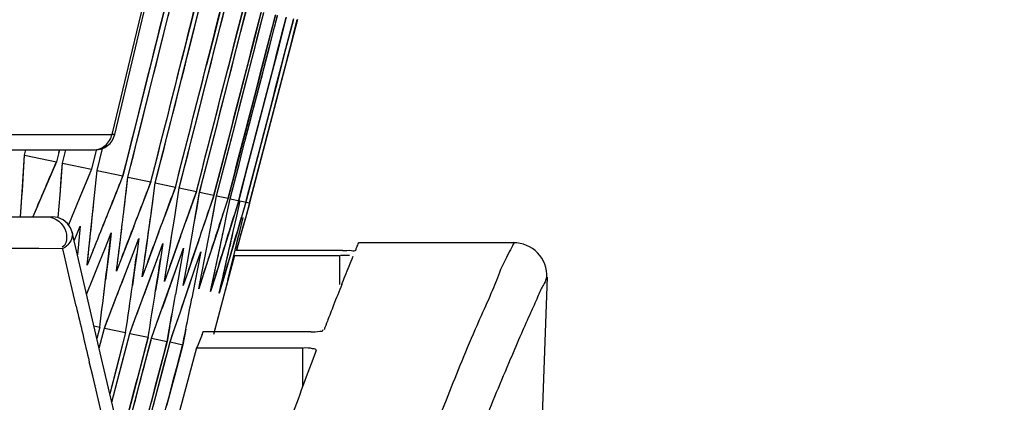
# Model space of a CAD drawing. Header units: millimetres. Extents: x 0 to 420, y 0 to 297.
# Tile 112 of 139: x 320.16 to 323.11, y 168.26 to 169.41. Entities that reach past the tile are written whole.
import ezdxf

# ---------------------------------------------------------------- set-up
doc = ezdxf.new("R2010")
doc.units = ezdxf.units.MM
doc.header["$LTSCALE"] = 23.1
doc.header["$PDMODE"] = 3
doc.header["$PDSIZE"] = 0.3125
doc.layers.get('0').update_dxf_attribs({"linetype": 'CONTINUOUS'})
doc.layers.get('Defpoints').update_dxf_attribs({"linetype": 'CONTINUOUS'})
for name, color, linetype in [('06___PRT_ALL_SURFS', 7, 'CONTINUOUS'), ('DIM_PILOTEES', 7, 'CONTINUOUS'), ('LAY0001', 7, 'CONTINUOUS')]:
    doc.layers.add(name, color=color, linetype=linetype)
doc.styles.get("Standard").update_dxf_attribs({"font": 'txt', "width": 0.7})
doc.dimstyles.new('DIMSTYLE_3', dxfattribs={"dimtxt": 2.5, "dimasz": 3.5, "dimexe": 2, "dimexo": 0, "dimtad": 1, "dimdec": 0, "dimlfac": 5, "dimdsep": 46, "dimtxsty": 'Standard', "dimblk": '_FILLED', "dimblk1": '_FILLED', "dimblk2": '_FILLED', "dimcen": 0.09, "dimazin": 2, "dimtp": 0.8, "dimtm": 0.8, "dimtfac": 1, "dimtdec": 0, "dimtofl": 0, "dimtmove": 0, "dimatfit": 3, "dimldrblk": '_FILLED', "dimfxl": 0, "dimtolj": 1, "dimarcsym": 0})
doc.dimstyles.new('DIMSTYLE_8', dxfattribs={"dimtxt": 2.5, "dimasz": 3.5, "dimexe": 2, "dimexo": 0, "dimgap": 2.5, "dimtad": 1, "dimdsep": 46, "dimtxsty": 'Standard', "dimblk": '_FILLED', "dimblk1": '_FILLED', "dimblk2": '_FILLED', "dimcen": 0.09, "dimazin": 2, "dimtp": 0.5, "dimtm": 0.5, "dimtfac": 1, "dimtofl": 0, "dimtmove": 0, "dimatfit": 3, "dimldrblk": '_FILLED', "dimfxl": 0, "dimtolj": 1, "dimarcsym": 0})

# ---------------------------------------------------------------- blocks, each defined once
blk = doc.blocks.new('_FILLED')
at = {"color": 0, "linetype": 'ByBlock'}
blk.add_solid([(0, 0), (-1, 0.14286), (-1, -0.14286)], dxfattribs=at)
blk = doc.blocks.new('*D9')
at = {"layer": 'DIM_PILOTEES', "color": 2, "linetype": 'Continuous'}
for p, q in [((321.3259, 252.9189), (392.2383, 252.9189)), ((390.2383, 252.9189), (390.2383, 187.7269)), ((390.2383, 122.5348), (390.2383, 187.7269)), ((324.1066, 122.5348), (392.2383, 122.5348))]:
    blk.add_line(p, q, dxfattribs=at)
at = {"layer": 'DIM_PILOTEES', "color": 2, "linetype": 'Continuous', "xscale": 3.5, "yscale": 3.5, "zscale": 3.5}
for p, rotation in [((390.2383, 252.9189), 90), ((390.2383, 122.5348), 270)]:
    blk.add_blockref('_FILLED', p, dxfattribs=dict(at, rotation=rotation))
at = {"layer": 'DIM_PILOTEES', "color": 2, "linetype": 'Continuous', "insert": (387.1133, 187.7269), "char_height": 2.5, "width": 8.571429, "attachment_point": 2, "rotation": 90, "line_spacing_factor": 0.9}
blk.add_mtext('{\\ftxt;\\W0.0001;\\H0.0001;\\~}{\\ftxt;\\W2.2857142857;\\H2.5; }{\\ftxt;\\W0.0001;\\H0.0001;\\~}', dxfattribs=at)
blk = doc.blocks.new('*D15')
at = {"layer": 'Defpoints', "color": 0, "linetype": 'Continuous'}
for p in [(251.4334, 253.1331), (302.5299, 202.0365), (251.4334, 150.94), (353.6265, 150.94)]:
    blk.add_point(p, dxfattribs=at)
at = {"layer": 'DIM_PILOTEES', "color": 0, "linetype": 'Continuous', "lineweight": -2}
for p, q in [((251.4334, 150.94), (252.8476, 152.3542)), ((353.6265, 150.94), (352.2123, 152.3542))]:
    blk.add_line(p, q, dxfattribs=at)
blk.add_arc((302.5299, 202.0365), 72.2614, 317.775406, 222.224594, dxfattribs=at)
at = {"layer": 'DIM_PILOTEES', "color": 0, "linetype": 'Continuous', "lineweight": -2, "xscale": 3.5, "yscale": 3.5, "zscale": 3.5}
for p, rotation in [((251.4334, 150.94), 313.6122967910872), ((353.6265, 150.94), 226.3877032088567)]:
    blk.add_blockref('_FILLED', p, dxfattribs=dict(at, rotation=rotation))
at = {"layer": 'DIM_PILOTEES', "color": 0, "linetype": 'Continuous', "insert": (305.9941, 280.0544), "char_height": 2.5, "width": 14.285714, "attachment_point": 2, "rotation": 357.4576, "line_spacing_factor": 0.9}
blk.add_mtext('\\A1;{\\ftxt;\\W0.0001;\\H0.0001;\\~}{\\ftxt;\\W3.1428571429;\\H2.5; }{\\ftxt;\\W0.0001;\\H0.0001;\\~}{\\ftxt;\\W0.0001;\\H0.0001;\\~}{\\ftxt;\\W0.6666666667;\\H2.5; }{\\ftxt;\\W0.0001;\\H0.0001;\\~}', dxfattribs=at)

msp = doc.modelspace()

# ---------------------------------------------------------------- linework, layer by layer
at = {"color": 7, "linetype": 'Continuous'}
for p, q in [((320.6093, 169.49), (320.5866, 169.3984)), ((320.6017, 169.3952), (320.6245, 169.4868)), ((320.6942, 169.472), (320.6713, 169.3804)), ((320.6846, 169.3776), (320.7075, 169.4691)), ((320.7685, 169.4562), (320.7454, 169.3647)), ((320.7569, 169.3622), (320.78, 169.4537)), ((320.8322, 169.4427), (320.809, 169.3512)), ((320.8187, 169.3491), (320.842, 169.4406)), ((320.8854, 169.4313), (320.862, 169.3399)), ((320.87, 169.3382), (320.8934, 169.4296)), ((320.5866, 169.3984), (320.5639, 169.3069)), ((320.9281, 169.4223), (320.9046, 169.3308)), ((320.9108, 169.3295), (320.9343, 169.4209)), ((320.9604, 169.4154), (320.9368, 169.324)), ((320.9822, 169.4108), (320.9585, 169.3194)), ((320.9806, 169.4048), (320.9585, 169.3194)), ((320.9935, 169.4084), (320.9699, 169.317)), ((320.5332, 169.1206), (320.6017, 169.3952)), ((320.6154, 169.1031), (320.6846, 169.3776)), ((320.6713, 169.3804), (320.6483, 169.2889)), ((320.6872, 169.0878), (320.7569, 169.3622)), ((320.7454, 169.3647), (320.7223, 169.2732)), ((320.7486, 169.0748), (320.8187, 169.3491)), ((320.809, 169.3512), (320.7857, 169.2597)), ((320.7995, 169.064), (320.87, 169.3382)), ((320.862, 169.3399), (320.8386, 169.2485)), ((320.84, 169.0553), (320.9108, 169.3295)), ((320.9046, 169.3308), (320.8811, 169.2394)), ((320.9368, 169.324), (320.9132, 169.2326)), ((320.9585, 169.3194), (320.9349, 169.228)), ((320.9699, 169.317), (320.9462, 169.2256)), ((320.5639, 169.3069), (320.5182, 169.1238)), ((320.8386, 169.2485), (320.768, 168.9743)), ((320.8811, 169.2394), (320.8102, 168.9653)), ((320.9132, 169.2326), (320.842, 168.9585)), ((320.9349, 169.228), (320.8635, 168.9539)), ((320.9462, 169.2256), (320.8747, 168.9516)), ((320.5182, 169.1238), (320.4723, 168.9407)), ((320.4872, 168.9375), (320.5332, 169.1206)), ((320.5149, 169.0476), (320.5332, 169.1206)), ((320.569, 168.9201), (320.6154, 169.1031)), ((320.6405, 168.905), (320.6872, 169.0878)), ((320.7015, 168.892), (320.7486, 169.0748)), ((319.9995, 169.0648), (320.4396, 169.065)), ((320.4478, 169.0645), (320.4396, 169.065)), ((320.4872, 168.9375), (320.5149, 169.0476)), ((320.7759, 168.9726), (320.7995, 169.064)), ((320.8163, 168.964), (320.84, 169.0553)), ((319.944, 169.0187), (320.3895, 169.0187)), ((320.1785, 169.0032), (320.1823, 169.0187)), ((320.2823, 169.0187), (320.2735, 168.983)), ((320.2823, 169.0187), (320.2802, 169.0102)), ((320.292, 168.979), (320.3017, 169.0187)), ((320.3924, 169.018), (320.3782, 168.9607)), ((320.3924, 169.018), (320.3782, 168.9607)), ((320.3948, 168.9572), (320.4112, 169.0228)), ((320.1785, 169.0032), (320.2735, 168.983)), ((320.2735, 168.983), (320.2358, 168.8949)), ((320.2661, 168.9657), (320.2358, 168.8949)), ((320.2842, 168.8845), (320.292, 168.979)), ((320.292, 168.979), (320.3782, 168.9607)), ((320.3782, 168.9607), (320.3416, 168.8724)), ((320.3902, 168.9101), (320.3948, 168.9572)), ((320.3948, 168.9572), (320.4723, 168.9407)), ((320.768, 168.9743), (320.7443, 168.8829)), ((320.7522, 168.8812), (320.7759, 168.9726)), ((320.8102, 168.9653), (320.7864, 168.8739)), ((320.7925, 168.8726), (320.8163, 168.964)), ((320.842, 168.9585), (320.8182, 168.8672)), ((320.3721, 168.946), (320.3416, 168.8724)), ((320.4723, 168.9407), (320.437, 168.8521)), ((320.4817, 168.8907), (320.4872, 168.9375)), ((320.4872, 168.9375), (320.5559, 168.9229)), ((320.8635, 168.9539), (320.8396, 168.8626)), ((320.8747, 168.9516), (320.8508, 168.8603)), ((320.3854, 168.863), (320.3902, 168.9101)), ((320.5559, 168.9229), (320.5218, 168.8341)), ((320.5627, 168.8734), (320.569, 168.9201)), ((320.569, 168.9201), (320.6291, 168.9074)), ((320.6291, 168.9074), (320.5963, 168.8183)), ((320.6261, 168.8992), (320.5963, 168.8183)), ((320.6333, 168.8584), (320.6405, 168.905)), ((320.6405, 168.905), (320.6919, 168.894)), ((320.2358, 168.8949), (320.203, 168.8187)), ((320.2784, 168.8164), (320.2842, 168.8845)), ((320.3416, 168.8724), (320.3094, 168.7948)), ((320.3416, 168.8724), (320.3094, 168.7948)), ((320.6919, 168.894), (320.6604, 168.8046)), ((320.6936, 168.8456), (320.7015, 168.892)), ((320.7015, 168.892), (320.7443, 168.8829)), ((320.7443, 168.8829), (320.7141, 168.7932)), ((320.7404, 168.8713), (320.7141, 168.7932)), ((320.7435, 168.835), (320.7522, 168.8812)), ((320.7522, 168.8812), (320.7864, 168.8739)), ((320.7864, 168.8739), (320.772, 168.829)), ((320.783, 168.8266), (320.7925, 168.8726)), ((320.7925, 168.8726), (320.8508, 168.8603)), ((320.8182, 168.8672), (320.8044, 168.8221)), ((320.1665, 168.8187), (320.1694, 168.8608)), ((320.1665, 168.8187), (320.1694, 168.8608)), ((320.3805, 168.8159), (320.3854, 168.863)), ((320.6261, 168.8119), (320.6333, 168.8584)), ((320.6855, 168.7992), (320.6936, 168.8456)), ((320.8152, 168.8573), (320.7906, 168.7769)), ((320.8123, 168.8204), (320.8225, 168.8663)), ((320.8396, 168.8626), (320.8266, 168.8174)), ((320.8387, 168.8593), (320.8266, 168.8174)), ((320.8508, 168.8603), (320.8384, 168.8149)), ((320.8493, 168.8547), (320.8384, 168.8149)), ((319.8171, 168.8187), (320.2622, 168.8187)), ((320.3756, 168.7687), (320.3805, 168.8159)), ((320.6188, 168.7652), (320.6261, 168.8119)), ((320.7347, 168.7888), (320.7435, 168.835)), ((320.772, 168.829), (320.7575, 168.784)), ((320.7735, 168.7805), (320.783, 168.8266)), ((320.802, 168.7745), (320.8123, 168.8204)), ((320.8266, 168.8174), (320.8134, 168.7721)), ((320.8203, 168.7706), (320.8313, 168.8164)), ((320.8384, 168.8149), (320.826, 168.7694)), ((320.3264, 168.7466), (320.3446, 168.7908)), ((320.3446, 168.7908), (320.336, 168.7052)), ((320.4646, 168.7498), (320.4704, 168.7968)), ((320.5432, 168.7331), (320.5498, 168.7799)), ((320.6774, 168.7528), (320.6855, 168.7992)), ((320.7258, 168.7425), (320.7347, 168.7888)), ((320.7575, 168.784), (320.7282, 168.6938)), ((320.7541, 168.6882), (320.7735, 168.7805)), ((320.4074, 168.3989), (320.3203, 168.7725)), ((320.3203, 168.7725), (320.3203, 168.7722)), ((320.3654, 168.6742), (320.3756, 168.7687)), ((320.4198, 168.7268), (320.4374, 168.7711)), ((320.4374, 168.7711), (320.4318, 168.7242)), ((320.4528, 168.6556), (320.4646, 168.7498)), ((320.5028, 168.7092), (320.5197, 168.7536)), ((320.5197, 168.7536), (320.5134, 168.7069)), ((320.6114, 168.7186), (320.6188, 168.7652)), ((320.6693, 168.7063), (320.6774, 168.7528)), ((320.7906, 168.7769), (320.7627, 168.6865)), ((320.7812, 168.6825), (320.802, 168.7745)), ((320.8134, 168.7721), (320.7869, 168.6813)), ((320.798, 168.6789), (320.8203, 168.7706)), ((320.826, 168.7694), (320.8116, 168.7174)), ((320.826, 168.7694), (320.8116, 168.7174)), ((320.2205, 168.7235), (320.0764, 168.7237)), ((320.2928, 168.7233), (320.2205, 168.7235)), ((320.2972, 168.7017), (320.2923, 168.7229)), ((320.298, 168.7026), (320.2928, 168.7233)), ((320.4021, 168.6825), (320.4198, 168.7268)), ((320.4318, 168.7242), (320.4262, 168.6773)), ((320.5365, 168.6862), (320.5432, 168.7331)), ((320.5754, 168.6937), (320.5917, 168.7383)), ((320.5917, 168.7383), (320.5846, 168.6917)), ((320.6376, 168.6805), (320.6533, 168.7252)), ((320.6533, 168.7252), (320.6454, 168.6788)), ((320.7168, 168.6962), (320.7258, 168.7425)), ((321.1771, 168.7407), (321.1775, 168.7413)), ((321.1771, 168.7407), (321.1775, 168.7413)), ((321.1774, 168.7413), (321.6398, 168.7413)), ((320.3124, 168.6366), (320.2972, 168.7017)), ((320.3834, 168.7188), (320.3654, 168.6742)), ((320.4702, 168.7003), (320.4528, 168.6556)), ((320.4857, 168.6647), (320.5028, 168.7092)), ((320.5134, 168.7069), (320.5069, 168.6601)), ((320.5589, 168.6491), (320.5754, 168.6937)), ((320.5846, 168.6917), (320.5753, 168.6321)), ((320.6039, 168.6719), (320.6114, 168.7186)), ((320.661, 168.6597), (320.6693, 168.7063)), ((320.6896, 168.6694), (320.7047, 168.7142)), ((320.7047, 168.7142), (320.6959, 168.6681)), ((320.7078, 168.6498), (320.7168, 168.6962)), ((320.7282, 168.6938), (320.7135, 168.6486)), ((320.8053, 168.7033), (320.7737, 168.5835)), ((320.8053, 168.7033), (321.1198, 168.7033)), ((321.1281, 168.7174), (320.8113, 168.7174)), ((321.1198, 168.7033), (321.1198, 168.6162)), ((320.3844, 168.6381), (320.4021, 168.6825)), ((320.4262, 168.6773), (320.4205, 168.6303)), ((320.4514, 168.5756), (320.4857, 168.6647)), ((320.5297, 168.6393), (320.5365, 168.6862)), ((320.5465, 168.6841), (320.5297, 168.6393)), ((320.5963, 168.6251), (320.6039, 168.6719)), ((320.6124, 168.6701), (320.5963, 168.6251)), ((320.6127, 168.6099), (320.6376, 168.6805)), ((320.6454, 168.6788), (320.6374, 168.6324)), ((320.6666, 168.6013), (320.6896, 168.6694)), ((320.6959, 168.6681), (320.6871, 168.6218)), ((320.8015, 168.6886), (320.7427, 168.4663)), ((320.7443, 168.642), (320.7541, 168.6882)), ((320.7627, 168.6865), (320.7486, 168.6411)), ((320.7706, 168.6364), (320.7812, 168.6825)), ((320.7869, 168.6813), (320.7735, 168.6359)), ((320.7855, 168.6281), (320.798, 168.6789)), ((320.3323, 168.5515), (320.3124, 168.6366)), ((320.3637, 168.5864), (320.3844, 168.6381)), ((320.5069, 168.6601), (320.5004, 168.6133)), ((320.5259, 168.5598), (320.5589, 168.6491)), ((320.5753, 168.6321), (320.57, 168.5985)), ((320.6374, 168.6324), (320.6293, 168.5859)), ((320.6526, 168.6132), (320.661, 168.6597)), ((320.6681, 168.6583), (320.6526, 168.6132)), ((320.6987, 168.6034), (320.7078, 168.6498)), ((320.7135, 168.6486), (320.6987, 168.6034)), ((320.7344, 168.5958), (320.7443, 168.642)), ((320.7486, 168.6411), (320.7344, 168.5958)), ((320.76, 168.5903), (320.7706, 168.6364)), ((320.7735, 168.6359), (320.76, 168.5903)), ((321.7398, 168.6378), (321.5553, 163.3547)), ((320.59, 168.5461), (320.6127, 168.6099)), ((320.59, 168.5461), (320.6127, 168.6099)), ((320.6871, 168.6218), (320.6783, 168.5755)), ((320.4341, 168.5309), (320.4514, 168.5756)), ((320.6439, 168.5346), (320.6666, 168.6013)), ((320.6439, 168.5346), (320.6666, 168.6013)), ((320.7737, 168.5835), (320.7427, 168.4663)), ((320.5092, 168.515), (320.5259, 168.5598)), ((320.574, 168.5012), (320.59, 168.5461)), ((320.4167, 168.4862), (320.4341, 168.5309)), ((320.4924, 168.4701), (320.5092, 168.515)), ((320.6285, 168.4896), (320.6439, 168.5346)), ((320.3854, 168.4929), (320.4029, 168.4892)), ((320.4029, 168.4892), (320.3942, 168.4553)), ((320.4012, 168.4255), (320.4167, 168.4862)), ((320.4167, 168.4862), (320.4803, 168.4727)), ((320.5579, 168.4562), (320.574, 168.5012)), ((320.6128, 168.4929), (320.6044, 168.4463)), ((320.6131, 168.4445), (320.6285, 168.4896)), ((320.4803, 168.4727), (320.4567, 168.3813)), ((320.4688, 168.3787), (320.4924, 168.4701)), ((320.4924, 168.4701), (320.5475, 168.4584)), ((320.5475, 168.4584), (320.5237, 168.3671)), ((320.5341, 168.3649), (320.5579, 168.4562)), ((320.5579, 168.4562), (320.6044, 168.4463)), ((320.6602, 168.4828), (320.6511, 168.4364)), ((320.7089, 168.4666), (320.7121, 168.4743)), ((321.0333, 168.4746), (320.7113, 168.4746)), ((320.5341, 168.3649), (320.5562, 168.4498)), ((320.6926, 168.4269), (320.5565, 167.9214)), ((320.6044, 168.4463), (320.5805, 168.355)), ((320.5891, 168.3532), (320.6131, 168.4445)), ((320.6131, 168.4445), (320.6511, 168.4364)), ((320.6511, 168.4364), (320.6271, 168.3451)), ((320.6926, 168.4269), (321.0096, 168.4269)), ((321.0094, 168.3113), (321.0096, 168.4269)), ((320.4567, 168.3813), (320.433, 168.2899)), ((320.4391, 168.2645), (320.4688, 168.3787)), ((320.5237, 168.3671), (320.4999, 168.2757)), ((320.4717, 168.1269), (320.5341, 168.3649)), ((320.5169, 168.0793), (320.5891, 168.3532)), ((320.5805, 168.355), (320.5565, 168.2637)), ((320.6271, 168.3451), (320.6029, 168.2538)), ((320.4999, 168.2757), (320.4666, 168.1486))]:
    msp.add_line(p, q, dxfattribs=at)
for points in [[(320.4478, 169.0645), (320.7764, 170.4444), (321.099, 171.8801), (321.4034, 173.3213), (321.6895, 174.7678), (321.9572, 176.2193), (322.2066, 177.6758), (322.4374, 179.1368), (322.6497, 180.6022), (322.8435, 182.0717), (323.0168, 183.5296)], [(320.2842, 168.8845), (320.2881, 168.9318), (320.292, 168.979)], [(320.3205, 168.7722), (320.3159, 168.7852), (320.3066, 168.7989), (320.2938, 168.8096), (320.2781, 168.8165), (320.2622, 168.8187)], [(320.7752, 166.8094), (320.7257, 167.0248), (320.6622, 167.3041), (320.5886, 167.6259), (320.5039, 167.9906), (320.4074, 168.3989)]]:
    msp.add_lwpolyline(points, dxfattribs=at)
for centre, radius, start, end in [((208.8162, 196.371), 114.9148, 346.253932, 353.584276), ((175.4169, 205.7736), 149.7441, 345.753697, 345.898121), ((175.5116, 206.0555), 149.7967, 345.641368, 345.785753), ((175.5953, 206.2969), 149.8399, 345.54505, 345.689403), ((320.3895, 169.0787), 0.06, 270, 346.2516), ((294.0529, 170.608), 26.1749, 356.17244, 356.48479), ((292.9121, 172.162), 27.763, 353.0379, 353.23305), ((292.4568, 172.7146), 28.3672, 352.02695, 352.21767), ((277.3162, 186.0869), 46.4375, 338.03683, 338.21413), ((278.7948, 184.8844), 44.7075, 338.77699, 338.96075), ((280.184, 183.7492), 43.0823, 339.53214, 339.72244), ((281.4896, 182.6761), 41.5544, 340.30266, 340.49958), ((282.7167, 181.6601), 40.1168, 341.08894, 341.29257), ((292.6986, 172.0218), 27.9286, 352.73325, 353.02504), ((292.2306, 172.5781), 28.5465, 351.73135, 352.01646), ((329.7844, 165.17), 9.3189, 158.29647, 158.70145), ((291.7187, 173.1552), 29.2089, 350.74666, 351.02502), ((291.1982, 173.7485), 29.8805, 349.8697, 350.05086), ((290.5964, 174.3718), 30.6352, 348.91715, 349.09378), ((383.5314, 183.4521), 64.9319, 193.266492, 193.416995), ((340.873, 160.813), 21.2328, 158.61581, 158.75408), ((327.6814, 165.9432), 7.0788, 158.76473, 158.99079), ((324.7089, 166.8027), 4.3323, 157.4133, 157.9812), ((334.2713, 163.4286), 14.1322, 159.32274, 160.23323), ((208.8053, 141.6653), 114.7216, 12.768646, 13.468695)]:
    msp.add_arc(centre, radius, start, end, dxfattribs=at)
for points, knots in [([(320.3838, 169.0187), (320.3964, 169.0187), (320.4228, 169.0284), (320.4367, 169.0524), (320.4398, 169.065)], [0, 0, 0, 0, 0.491527, 1, 1, 1, 1]), ([(320.3019, 168.7743), (320.3026, 168.7717), (320.3036, 168.7666), (320.3039, 168.7613), (320.3039, 168.7587)], [0, 0, 0, 0, 0.501369, 1, 1, 1, 1]), ([(321.6398, 168.7411), (321.6461, 168.749), (321.6023, 168.6696), (321.5896, 168.6252), (321.5106, 168.4533), (321.4302, 168.2515), (321.3172, 167.9639), (321.1879, 167.6075), (321.0402, 167.1689), (320.9419, 166.8482), (320.891, 166.6736)], [0, 0, 0, 0, 0.013759, 0.056181, 0.12863, 0.232676, 0.370051, 0.542581, 0.752152, 1, 1, 1, 1]), ([(320.3071, 168.7345), (320.305, 168.7324), (320.3004, 168.7284), (320.2954, 168.725), (320.2927, 168.7234)], [0, 0, 0, 0, 0.484881, 1, 1, 1, 1]), ([(321.1281, 168.7174), (321.1373, 168.7174), (321.1482, 168.7207), (321.1662, 168.7156), (321.168, 168.7193)], [0, 0, 0, 0, 0.688769, 1, 1, 1, 1]), ([(321.1681, 168.7193), (321.1691, 168.7221), (321.1723, 168.7291), (321.1747, 168.7365), (321.1771, 168.7407)], [0, 0, 0, 0, 0.381708, 1, 1, 1, 1]), ([(321.7395, 168.6378), (321.74, 168.6638), (321.7202, 168.719), (321.6658, 168.7407), (321.6398, 168.7411)], [0, 0, 0, 0, 0.499928, 1, 1, 1, 1]), ([(321.126, 168.6162), (321.1295, 168.6247), (321.1407, 168.653), (321.1523, 168.6812), (321.1604, 168.7007)], [0, 0, 0, 0, 0.304157, 1, 1, 1, 1]), ([(321.7395, 168.6377), (321.7386, 168.6399), (321.734, 168.6208), (321.725, 168.6114), (321.7093, 168.5721), (321.688, 168.5274), (321.6607, 168.4645), (321.6123, 168.3525), (321.5376, 168.1721), (321.4322, 167.9061), (321.3075, 167.5697), (321.1659, 167.1587), (321.071, 166.8577), (321.0217, 166.6941)], [0, 0, 0, 0, 0.00342, 0.01387, 0.031516, 0.05653, 0.089084, 0.12935, 0.233723, 0.37114, 0.543487, 0.752697, 1, 1, 1, 1]), ([(321.0603, 168.4765), (321.0634, 168.477), (321.0689, 168.4743), (321.0702, 168.4805), (321.0694, 168.4807)], [0, 0, 0, 0, 0.800075, 1, 1, 1, 1]), ([(321.0495, 168.4187), (321.0498, 168.4196), (321.0473, 168.4248), (321.0415, 168.4233), (321.0379, 168.4235)], [0, 0, 0, 0, 0.216129, 1, 1, 1, 1])]:
    msp.add_open_spline(points, degree=3, knots=knots, dxfattribs=at)
for points in [[(320.2465, 168.8187), (320.2702, 168.8187), (320.296, 168.7972), (320.3019, 168.7743)], [(320.3039, 168.7587), (320.3039, 168.7475), (320.3012, 168.7324), (320.291, 168.7277)], [(320.3204, 168.7722), (320.3234, 168.7592), (320.3164, 168.744), (320.3071, 168.7345)], [(321.1494, 168.7025), (321.1406, 168.7031), (321.1318, 168.7034), (321.1229, 168.7031)], [(321.0333, 168.4747), (321.0423, 168.4747), (321.0514, 168.4751), (321.0603, 168.4765)], [(321.0392, 168.4244), (321.0304, 168.4263), (321.0212, 168.4272), (321.0123, 168.4261)]]:
    msp.add_open_spline(points, degree=3, dxfattribs=at)
at = {"layer": '06___PRT_ALL_SURFS', "color": 7, "linetype": 'Continuous'}
msp.add_open_spline([(322.9915, 189.5207), (322.8706, 187.8025), (322.2436, 180.944), (321.0346, 174.1371), (319.7924, 169.1248)], degree=3, knots=[0, 0, 0, 0, 0.250129, 1, 1, 1, 1], dxfattribs=at)
at = {"layer": 'LAY0001', "color": 7, "linetype": 'Continuous'}
for p, q in [((320.9935, 169.4084), (320.9932, 169.4071)), ((320.1785, 169.0032), (320.1823, 169.0187)), ((320.2823, 169.0187), (320.2735, 168.983)), ((320.292, 168.979), (320.3017, 169.0187)), ((320.3924, 169.018), (320.3782, 168.9607)), ((320.3921, 169.0167), (320.3782, 168.9607)), ((320.3948, 168.9572), (320.4112, 169.0228)), ((320.1725, 168.9083), (320.1785, 169.0032)), ((320.2842, 168.8845), (320.292, 168.979)), ((320.3782, 168.9607), (320.3416, 168.8724)), ((320.3854, 168.863), (320.3948, 168.9572)), ((320.4761, 168.8437), (320.4872, 168.9375)), ((320.1665, 168.8187), (320.1725, 168.9083)), ((320.5563, 168.8267), (320.569, 168.9201)), ((320.6261, 168.8119), (320.6405, 168.905)), ((320.2784, 168.8164), (320.2842, 168.8845)), ((320.3416, 168.8724), (320.3094, 168.7948)), ((320.6855, 168.7992), (320.7015, 168.892)), ((320.7443, 168.8829), (320.7292, 168.8381)), ((320.7427, 168.8781), (320.7292, 168.8381)), ((320.7347, 168.7888), (320.7522, 168.8812)), ((320.7864, 168.8739), (320.772, 168.829)), ((320.783, 168.8266), (320.7925, 168.8726)), ((320.8182, 168.8672), (320.8044, 168.8221)), ((320.2168, 168.8507), (320.203, 168.8187)), ((320.8175, 168.865), (320.8044, 168.8221)), ((320.8123, 168.8204), (320.8225, 168.8663)), ((320.8396, 168.8626), (320.8266, 168.8174)), ((320.8387, 168.8593), (320.8266, 168.8174)), ((320.8508, 168.8603), (320.8384, 168.8149)), ((320.8504, 168.8587), (320.8384, 168.8149)), ((320.5498, 168.7799), (320.5563, 168.8267)), ((320.6188, 168.7652), (320.6261, 168.8119)), ((320.7735, 168.7805), (320.783, 168.8266)), ((320.802, 168.7745), (320.8123, 168.8204)), ((320.8203, 168.7706), (320.8313, 168.8164)), ((320.3263, 168.7465), (320.3446, 168.7908)), ((320.3446, 168.7908), (320.336, 168.7052)), ((320.5047, 168.7896), (320.4945, 168.7633)), ((320.6774, 168.7528), (320.6855, 168.7992)), ((320.7258, 168.7425), (320.7347, 168.7888)), ((320.4198, 168.7268), (320.4374, 168.7711)), ((320.4945, 168.7633), (320.4702, 168.7003)), ((320.5028, 168.7092), (320.5197, 168.7536)), ((320.5197, 168.7536), (320.5134, 168.7069)), ((320.5798, 168.7736), (320.5697, 168.7464)), ((320.6445, 168.7599), (320.6345, 168.7319)), ((320.6693, 168.7063), (320.6774, 168.7528)), ((320.4021, 168.6825), (320.4198, 168.7268)), ((320.5697, 168.7464), (320.5465, 168.6841)), ((320.5754, 168.6937), (320.5917, 168.7383)), ((320.5917, 168.7383), (320.5846, 168.6917)), ((320.6345, 168.7319), (320.6124, 168.6701)), ((320.6376, 168.6805), (320.6533, 168.7252)), ((320.6533, 168.7252), (320.6454, 168.6788)), ((320.689, 168.7196), (320.6681, 168.6583)), ((320.6988, 168.7483), (320.689, 168.7196)), ((320.7168, 168.6962), (320.7258, 168.7425)), ((320.3834, 168.7188), (320.3654, 168.6742)), ((320.4702, 168.7003), (320.4528, 168.6556)), ((320.4857, 168.6647), (320.5028, 168.7092)), ((320.5424, 168.6045), (320.5754, 168.6937)), ((320.661, 168.6597), (320.6693, 168.7063)), ((320.6896, 168.6694), (320.7047, 168.7142)), ((320.7047, 168.7142), (320.6959, 168.6681)), ((320.7078, 168.6498), (320.7168, 168.6962)), ((320.3844, 168.6381), (320.4021, 168.6825)), ((320.4686, 168.6202), (320.4857, 168.6647)), ((320.5297, 168.6393), (320.5365, 168.6862)), ((320.5465, 168.6841), (320.5297, 168.6393)), ((320.5963, 168.6251), (320.6039, 168.6719)), ((320.6124, 168.6701), (320.5963, 168.6251)), ((320.606, 168.591), (320.6376, 168.6805)), ((320.6454, 168.6788), (320.6374, 168.6324)), ((320.6592, 168.5796), (320.6896, 168.6694)), ((320.6959, 168.6681), (320.6871, 168.6218)), ((320.3637, 168.5864), (320.3844, 168.6381)), ((320.5522, 168.631), (320.5589, 168.6491)), ((320.6156, 168.6183), (320.6218, 168.6358)), ((320.6374, 168.6324), (320.6293, 168.5859)), ((320.6526, 168.6132), (320.661, 168.6597)), ((320.6681, 168.6583), (320.6526, 168.6132)), ((320.6987, 168.6034), (320.7078, 168.6498)), ((320.7135, 168.6486), (320.6987, 168.6034)), ((320.7855, 168.6281), (320.7867, 168.633)), ((320.6687, 168.6077), (320.6744, 168.6246)), ((320.6871, 168.6218), (320.6783, 168.5755)), ((320.4029, 168.4892), (320.3942, 168.4553)), ((320.4012, 168.4255), (320.4167, 168.4862)), ((320.4803, 168.4727), (320.4331, 168.2901)), ((320.4391, 168.2645), (320.4924, 168.4701)), ((320.6044, 168.4463), (320.6039, 168.4442)), ((320.6511, 168.4364), (320.6506, 168.4346))]:
    msp.add_line(p, q, dxfattribs=at)
for points in [[(320.1725, 168.9083), (320.1755, 168.9557), (320.1785, 169.0032)], [(320.2842, 168.8845), (320.2881, 168.9318), (320.292, 168.979)]]:
    msp.add_lwpolyline(points, dxfattribs=at)
for centre, radius, start, end in [((175.3075, 205.4517), 149.6859, 345.882149, 346.098856), ((175.3253, 205.5095), 149.698, 345.859238, 346.075931), ((175.4102, 205.7753), 149.751, 345.7537, 345.970331), ((175.427, 205.8259), 149.7606, 345.73353, 345.95015), ((175.5054, 206.0571), 149.8032, 345.641371, 345.857943), ((175.5205, 206.1009), 149.811, 345.623922, 345.840485), ((175.5895, 206.2984), 149.8459, 345.545053, 345.761578), ((175.6025, 206.3353), 149.8524, 345.530308, 345.746826), ((175.6602, 206.4997), 149.8814, 345.464659, 345.680453), ((175.6706, 206.5299), 149.8869, 345.452606, 345.669087), ((175.7158, 206.6617), 149.9113, 345.400124, 345.616009), ((175.7237, 206.6852), 149.9158, 345.390754, 345.60653), ((175.7561, 206.7844), 149.9357, 345.351404, 345.567395), ((175.7815, 206.8679), 149.9542, 345.318474, 345.534069), ((175.7935, 206.9117), 149.9652, 345.30133, 345.517234), ((274.4503, 188.5519), 49.8268, 336.70951, 336.87493), ((277.6573, 185.9503), 46.0701, 338.1549, 338.33296), ((279.116, 184.7607), 44.3632, 338.89937, 339.08388), ((280.4868, 183.6372), 42.7595, 339.65888, 339.84992), ((281.7752, 182.5748), 41.2514, 340.43382, 340.63148), ((293.2165, 171.6393), 27.3104, 353.76709, 354.16542), ((292.7948, 172.1763), 27.8812, 352.74571, 353.13522), ((282.9193, 181.5913), 39.9028, 341.22467, 341.36079), ((277.2302, 186.1215), 46.5301, 338.03693, 338.155), ((283.9337, 180.6763), 38.6965, 341.89123, 342.172), ((284.953, 179.7831), 37.4895, 342.6378, 342.99986), ((285.9707, 178.9144), 36.2889, 343.47125, 343.84482), ((287.0797, 178.0455), 34.9979, 344.54197, 344.70746), ((292.3309, 172.7323), 28.4943, 351.83664, 352.02695), ((290.0217, 175.1823), 31.4111, 347.89584, 348.24033), ((292.7866, 172.0108), 27.8399, 352.73278, 353.31726), ((291.8231, 173.309), 29.1519, 350.84728, 351.03311), ((289.323, 175.8614), 32.2669, 346.97711, 347.31251), ((288.6188, 176.5599), 33.1301, 346.15678, 346.40169), ((292.3889, 172.5559), 28.3867, 352.01655, 352.20713), ((291.8884, 173.1284), 29.0371, 351.02512, 351.21122), ((278.5229, 184.7815), 44.9514, 338.74563, 338.92871), ((292.2306, 172.5781), 28.5465, 351.73135, 352.01646), ((279.9265, 183.6405), 43.3098, 339.49575, 339.68538), ((291.7187, 173.1552), 29.2089, 350.74666, 351.02502), ((281.2454, 182.5621), 41.7666, 340.26125, 340.45751), ((291.1614, 173.755), 29.9177, 349.77919, 350.05077), ((282.4847, 181.5415), 40.315, 341.04252, 341.24549), ((290.5572, 174.3794), 30.6752, 348.82891, 349.09368), ((175.6111, 206.1667), 149.7615, 345.294079, 345.416584), ((175.6251, 206.207), 149.7686, 345.270262, 345.400495), ((175.6879, 206.3881), 149.8012, 345.163476, 345.327421), ((175.6993, 206.4217), 149.8075, 345.143697, 345.314884), ((175.7491, 206.5701), 149.8358, 345.056394, 345.255133)]:
    msp.add_arc(centre, radius, start, end, dxfattribs=at)

# ---------------------------------------------------------------- dimensions: what is measured, and where the dimension line sits
at = {"layer": 'DIM_PILOTEES', "color": 2, "linetype": 'Continuous'}
dim = msp.add_angular_dim_3p(base=(251.4334, 253.1331), center=(302.5299, 202.0365), p1=(353.6265, 150.94), p2=(251.4334, 150.94), text='{\\ftxt;\\W0.0001;\\H0.0001;\\~}{\\ftxt;\\W3.1428571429;\\H2.5; }{\\ftxt;\\W0.0001;\\H0.0001;\\~}{\\ftxt;\\W0.0001;\\H0.0001;\\~}{\\ftxt;\\W0.6666666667;\\H2.5; }{\\ftxt;\\W0.0001;\\H0.0001;\\~}', dimstyle='DIMSTYLE_8', dxfattribs=at)
dim.commit()
dim.dimension.update_dxf_attribs({"geometry": '*D15', "text_midpoint": (305.7353, 274.2269), "dimtype": 165})
dim = msp.add_linear_dim(base=(390.2383, 252.9189), p1=(324.1066, 122.5348), p2=(321.3259, 252.9189), angle=90, text='{\\ftxt;\\W0.0001;\\H0.0001;\\~}{\\ftxt;\\W2.2857142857;\\H2.5; }{\\ftxt;\\W0.0001;\\H0.0001;\\~}', dimstyle='DIMSTYLE_3', dxfattribs=at)
dim.commit()
dim.dimension.update_dxf_attribs({"geometry": '*D9', "text_midpoint": (390.2383, 187.3697), "dimtype": 160})

doc.saveas('drawing.dxf')
